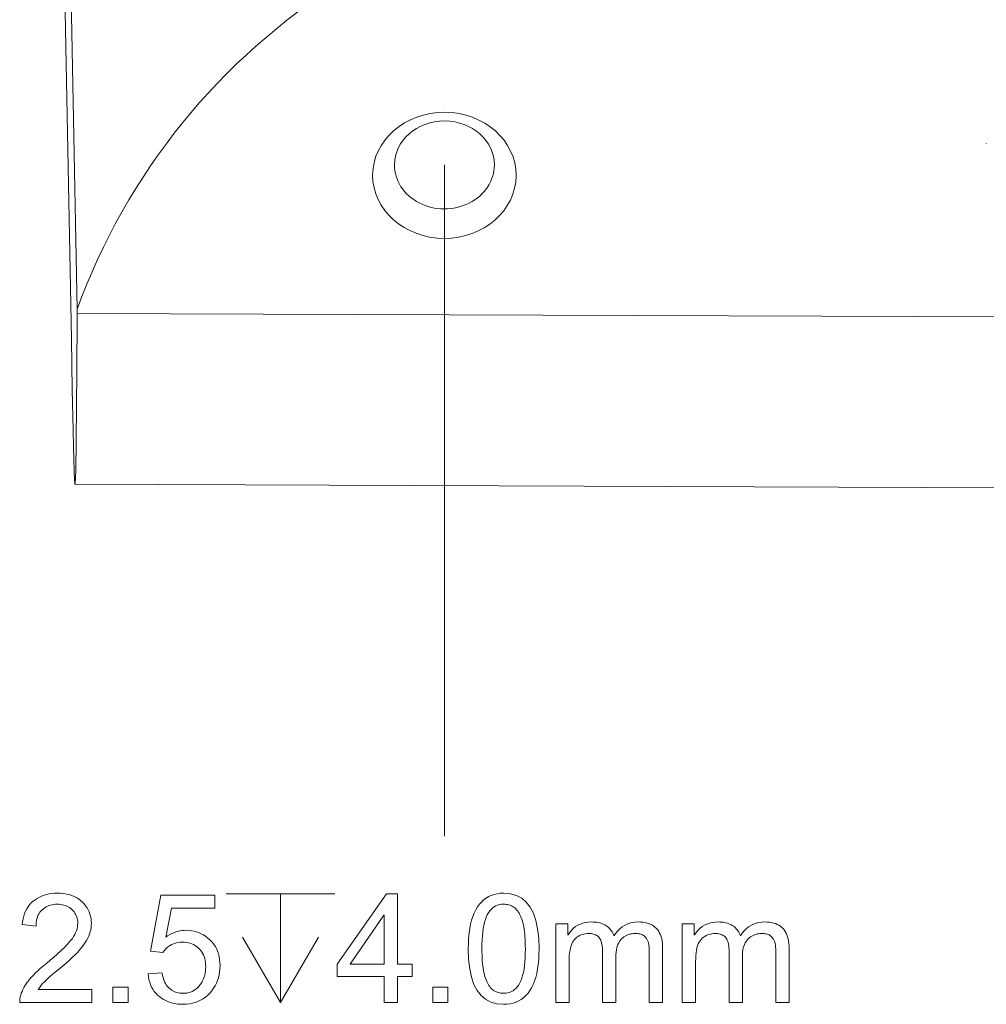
# Model space of a CAD drawing. Extents: x 0 to 841, y 0 to 594.
# Tile 73 of 88: x 667 to 689, y 426 to 449. Entities that reach past the tile are written whole.
import ezdxf

# ---------------------------------------------------------------- set-up
doc = ezdxf.new("R2010")
doc.units = 0

msp = doc.modelspace()

# ---------------------------------------------------------------- linework, layer by layer
at = {"color": 7, "lineweight": 13}
for p, q in [((668.434, 441.953), (667.539, 489.689)), ((668.434, 441.858), (745.441, 441.563)), ((776.289, 437.516), (668.385, 437.928))]:
    msp.add_line(p, q, dxfattribs=at)
at = {"color": 7, "lineweight": 13, "ltscale": 0.188009}
msp.add_line((668.301, 441.267), (668.156, 448.786), dxfattribs=at)
at = {"color": 7, "lineweight": 13, "ltscale": 0.000339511}
msp.add_line((689.345, 445.775), (689.345, 445.762), dxfattribs=at)
at = {"color": 7, "lineweight": 13, "ltscale": 0.385931}
msp.add_line((676.881, 445.271), (676.881, 429.834), dxfattribs=at)
at = {"color": 7, "lineweight": 13, "ltscale": 0.002393}
msp.add_line((668.434, 441.953), (668.434, 441.858), dxfattribs=at)
at = {"color": 7, "lineweight": 13}
for points in [[(668.434, 441.953), (668.543, 442.243), (668.657, 442.531), (668.777, 442.816), (668.904, 443.098), (669.037, 443.378), (669.176, 443.656), (669.319, 443.93), (669.469, 444.201), (669.624, 444.468), (669.784, 444.732), (669.95, 444.992), (670.121, 445.249), (670.297, 445.502), (670.479, 445.752), (670.666, 445.998), (670.856, 446.237), (671.051, 446.472), (671.25, 446.703), (671.455, 446.93), (671.664, 447.153), (671.878, 447.372), (672.095, 447.586), (672.318, 447.796), (672.546, 448.002), (672.779, 448.204), (673.017, 448.403), (673.259, 448.597), (673.509, 448.789)], [(668.385, 437.928), (668.385, 437.929), (668.385, 437.929), (668.385, 437.929), (668.386, 437.93), (668.388, 437.945), (668.391, 437.982), (668.395, 438.052), (668.401, 438.283), (668.411, 438.86), (668.42, 439.803), (668.425, 440.456), (668.434, 441.858)], [(668.301, 441.267), (668.323, 440.107), (668.342, 439.171), (668.351, 438.79), (668.366, 438.232), (668.375, 438.019), (668.379, 437.959), (668.383, 437.932), (668.384, 437.93), (668.384, 437.929), (668.384, 437.929), (668.385, 437.928)], [(671.86, 428.514), (674.36, 428.514)], [(673.11, 428.514), (673.11, 426.014)], [(672.235, 427.514), (673.11, 426.014), (673.985, 427.514)]]:
    msp.add_lwpolyline(points, dxfattribs=at)
for points in [[(668.769, 426.014), (667.113, 426.014), (667.114, 426.056), (667.119, 426.099), (667.126, 426.141), (667.136, 426.184), (667.15, 426.227), (667.166, 426.269), (667.185, 426.312), (667.207, 426.355), (667.232, 426.399), (667.26, 426.442), (667.292, 426.486), (667.33, 426.533), (667.372, 426.582), (667.419, 426.633), (667.472, 426.686), (667.53, 426.741), (667.593, 426.799), (667.661, 426.858), (667.734, 426.92), (667.812, 426.984), (667.861, 427.024), (667.909, 427.064), (667.956, 427.105), (668.001, 427.146), (668.046, 427.187), (668.09, 427.229), (668.132, 427.271), (668.174, 427.313), (668.214, 427.356), (668.254, 427.399), (668.291, 427.443), (668.324, 427.486), (668.353, 427.53), (668.378, 427.574), (668.399, 427.617), (668.417, 427.661), (668.431, 427.705), (668.44, 427.749), (668.446, 427.793), (668.448, 427.837), (668.447, 427.874), (668.443, 427.91), (668.436, 427.944), (668.427, 427.978), (668.415, 428.01), (668.4, 428.04), (668.382, 428.07), (668.362, 428.098), (668.34, 428.124), (668.314, 428.15), (668.287, 428.173), (668.258, 428.194), (668.227, 428.213), (668.196, 428.229), (668.163, 428.242), (668.128, 428.254), (668.092, 428.262), (668.055, 428.268), (668.016, 428.272), (667.976, 428.273), (667.935, 428.272), (667.896, 428.268), (667.858, 428.262), (667.821, 428.253), (667.786, 428.242), (667.752, 428.228), (667.719, 428.211), (667.688, 428.192), (667.658, 428.17), (667.63, 428.146), (667.603, 428.12), (667.579, 428.09), (667.558, 428.059), (667.54, 428.025), (667.524, 427.988), (667.511, 427.949), (667.501, 427.907), (667.494, 427.863), (667.49, 427.816), (667.488, 427.767), (667.172, 427.803), (667.18, 427.871), (667.192, 427.937), (667.207, 427.999), (667.226, 428.057), (667.249, 428.113), (667.276, 428.165), (667.307, 428.213), (667.342, 428.259), (667.38, 428.301), (667.422, 428.34), (667.468, 428.375), (667.515, 428.407), (667.565, 428.435), (667.618, 428.459), (667.673, 428.479), (667.73, 428.496), (667.79, 428.509), (667.852, 428.518), (667.916, 428.524), (667.982, 428.526), (668.055, 428.524), (668.123, 428.518), (668.189, 428.507), (668.251, 428.493), (668.31, 428.475), (668.366, 428.452), (668.418, 428.426), (668.468, 428.395), (668.514, 428.361), (668.556, 428.322), (668.595, 428.28), (668.63, 428.237), (668.661, 428.192), (668.688, 428.145), (668.71, 428.097), (668.729, 428.047), (668.743, 427.995), (668.754, 427.942), (668.76, 427.887), (668.762, 427.83), (668.76, 427.782), (668.755, 427.734), (668.746, 427.685), (668.734, 427.637), (668.719, 427.588), (668.7, 427.539), (668.677, 427.49), (668.651, 427.441), (668.622, 427.392), (668.589, 427.343), (668.551, 427.292), (668.506, 427.238), (668.454, 427.18), (668.395, 427.119), (668.33, 427.055), (668.257, 426.988), (668.178, 426.917), (668.092, 426.842), (667.999, 426.765), (667.899, 426.684), (667.847, 426.641), (667.798, 426.6), (667.753, 426.559), (667.711, 426.52), (667.673, 426.482), (667.639, 426.446), (667.609, 426.41), (667.582, 426.376), (667.559, 426.342), (667.539, 426.311), (668.769, 426.311)], [(670.471, 427.516), (670.516, 427.546), (670.563, 427.573), (670.609, 427.596), (670.656, 427.617), (670.703, 427.634), (670.751, 427.648), (670.799, 427.659), (670.847, 427.667), (670.896, 427.672), (670.945, 427.673), (671.006, 427.671), (671.066, 427.664), (671.125, 427.653), (671.181, 427.638), (671.237, 427.618), (671.29, 427.594), (671.342, 427.565), (671.393, 427.532), (671.441, 427.494), (671.489, 427.452), (671.533, 427.407), (671.572, 427.358), (671.607, 427.306), (671.637, 427.252), (671.663, 427.195), (671.683, 427.134), (671.7, 427.071), (671.711, 427.004), (671.718, 426.935), (671.721, 426.863), (671.718, 426.79), (671.711, 426.719), (671.699, 426.65), (671.683, 426.583), (671.662, 426.519), (671.636, 426.457), (671.605, 426.397), (671.57, 426.34), (671.53, 426.284), (671.485, 426.231), (671.437, 426.182), (671.385, 426.138), (671.331, 426.099), (671.273, 426.065), (671.213, 426.036), (671.15, 426.013), (671.084, 425.995), (671.015, 425.982), (670.943, 425.974), (670.868, 425.971), (670.806, 425.973), (670.746, 425.978), (670.688, 425.987), (670.632, 425.999), (670.577, 426.015), (670.523, 426.035), (670.472, 426.058), (670.422, 426.084), (670.374, 426.114), (670.327, 426.148), (670.284, 426.185), (670.244, 426.225), (670.208, 426.269), (670.176, 426.316), (670.147, 426.367), (670.123, 426.421), (670.103, 426.478), (670.086, 426.539), (670.073, 426.603), (670.065, 426.67), (670.385, 426.694), (670.394, 426.648), (670.405, 426.604), (670.417, 426.563), (670.431, 426.524), (670.447, 426.487), (670.464, 426.453), (670.484, 426.421), (670.505, 426.392), (670.528, 426.365), (670.552, 426.34), (670.579, 426.318), (670.606, 426.298), (670.635, 426.281), (670.664, 426.266), (670.695, 426.253), (670.727, 426.242), (670.761, 426.234), (670.795, 426.228), (670.831, 426.225), (670.868, 426.224), (670.914, 426.225), (670.958, 426.231), (671, 426.239), (671.041, 426.252), (671.079, 426.268), (671.116, 426.287), (671.152, 426.31), (671.185, 426.337), (671.217, 426.367), (671.246, 426.4), (671.274, 426.436), (671.299, 426.474), (671.32, 426.513), (671.339, 426.554), (671.355, 426.597), (671.368, 426.641), (671.378, 426.687), (671.386, 426.734), (671.39, 426.783), (671.391, 426.834), (671.39, 426.885), (671.385, 426.935), (671.378, 426.982), (671.368, 427.026), (671.354, 427.069), (671.338, 427.109), (671.319, 427.147), (671.297, 427.183), (671.271, 427.217), (671.243, 427.248), (671.213, 427.277), (671.18, 427.303), (671.146, 427.326), (671.111, 427.346), (671.073, 427.362), (671.034, 427.376), (670.994, 427.387), (670.951, 427.394), (670.907, 427.399), (670.861, 427.4), (670.803, 427.398), (670.749, 427.391), (670.696, 427.379), (670.647, 427.362), (670.6, 427.34), (670.556, 427.314), (670.515, 427.282), (670.476, 427.246), (670.441, 427.205), (670.407, 427.16), (670.118, 427.194), (670.361, 428.48), (671.601, 428.48), (671.601, 428.183), (670.605, 428.183)], [(676.141, 426.611), (675.803, 426.611), (675.803, 426.014), (675.496, 426.014), (675.496, 426.611), (674.413, 426.611), (674.413, 426.894), (675.551, 428.514), (675.803, 428.514), (675.803, 426.894), (676.141, 426.894)], [(678.243, 428.526), (678.398, 428.513), (678.537, 428.475), (678.659, 428.411), (678.765, 428.321), (678.855, 428.206), (678.928, 428.065), (678.985, 427.899), (679.026, 427.707), (679.05, 427.49), (679.059, 427.247), (679.056, 427.121), (679.05, 427.001), (679.04, 426.889), (679.025, 426.783), (679.006, 426.683), (678.983, 426.591), (678.955, 426.504), (678.924, 426.425), (678.888, 426.352), (678.848, 426.286), (678.804, 426.226), (678.756, 426.173), (678.705, 426.125), (678.65, 426.084), (678.591, 426.05), (678.529, 426.022), (678.463, 425.999), (678.394, 425.984), (678.32, 425.974), (678.243, 425.971), (678.089, 425.984), (677.951, 426.022), (677.829, 426.086), (677.723, 426.175), (677.633, 426.29), (677.56, 426.43), (677.503, 426.596), (677.463, 426.788), (677.438, 427.004), (677.43, 427.247), (677.432, 427.373), (677.438, 427.492), (677.449, 427.605), (677.464, 427.711), (677.483, 427.811), (677.506, 427.904), (677.533, 427.99), (677.565, 428.07), (677.601, 428.143), (677.641, 428.209), (677.685, 428.27), (677.732, 428.323), (677.783, 428.371), (677.838, 428.412), (677.897, 428.447), (677.959, 428.475), (678.024, 428.497), (678.094, 428.513), (678.167, 428.523)], [(678.243, 426.224), (678.292, 426.226), (678.337, 426.233), (678.381, 426.245), (678.422, 426.262), (678.46, 426.283), (678.497, 426.31), (678.53, 426.341), (678.562, 426.377), (678.59, 426.418), (678.617, 426.463), (678.641, 426.514), (678.662, 426.571), (678.681, 426.634), (678.698, 426.704), (678.712, 426.779), (678.723, 426.86), (678.732, 426.948), (678.738, 427.041), (678.742, 427.141), (678.743, 427.247), (678.742, 427.321), (678.741, 427.392), (678.738, 427.459), (678.734, 427.524), (678.729, 427.585), (678.723, 427.643), (678.716, 427.698), (678.708, 427.749), (678.698, 427.798), (678.688, 427.843), (678.676, 427.885), (678.663, 427.925), (678.649, 427.963), (678.634, 427.999), (678.618, 428.032), (678.601, 428.064), (678.582, 428.093), (678.563, 428.12), (678.542, 428.144), (678.521, 428.167), (678.498, 428.187), (678.474, 428.205), (678.448, 428.221), (678.422, 428.235), (678.395, 428.247), (678.366, 428.256), (678.336, 428.264), (678.305, 428.269), (678.273, 428.272), (678.24, 428.273), (678.192, 428.271), (678.146, 428.264), (678.103, 428.251), (678.062, 428.234), (678.023, 428.212), (677.987, 428.186), (677.954, 428.154), (677.923, 428.117), (677.894, 428.076), (677.868, 428.029), (677.845, 427.978), (677.823, 427.92), (677.805, 427.857), (677.789, 427.787), (677.775, 427.712), (677.764, 427.631), (677.755, 427.544), (677.749, 427.451), (677.745, 427.352), (677.744, 427.247), (677.744, 427.174), (677.746, 427.104), (677.749, 427.037), (677.753, 426.973), (677.758, 426.912), (677.764, 426.854), (677.771, 426.8), (677.78, 426.749), (677.789, 426.7), (677.8, 426.655), (677.812, 426.612), (677.825, 426.572), (677.839, 426.534), (677.854, 426.498), (677.87, 426.465), (677.887, 426.433), (677.906, 426.404), (677.925, 426.377), (677.945, 426.353), (677.967, 426.33), (677.99, 426.31), (678.014, 426.292), (678.039, 426.276), (678.065, 426.262), (678.092, 426.25), (678.12, 426.241), (678.149, 426.233), (678.179, 426.228), (678.211, 426.225)], [(675.496, 426.894), (675.496, 428.023), (675.489, 428.023), (674.713, 426.894)], [(681.901, 426.014), (681.594, 426.014), (681.594, 427.156), (681.594, 427.181), (681.594, 427.205), (681.593, 427.229), (681.592, 427.251), (681.59, 427.273), (681.588, 427.295), (681.586, 427.315), (681.583, 427.335), (681.581, 427.354), (681.577, 427.372), (681.573, 427.39), (681.568, 427.407), (681.562, 427.424), (681.555, 427.44), (681.547, 427.456), (681.538, 427.472), (681.527, 427.487), (681.516, 427.502), (681.503, 427.517), (681.49, 427.531), (681.475, 427.544), (681.458, 427.556), (681.44, 427.566), (681.42, 427.575), (681.399, 427.582), (681.376, 427.589), (681.352, 427.594), (681.326, 427.597), (681.298, 427.599), (681.269, 427.6), (681.233, 427.598), (681.198, 427.595), (681.165, 427.588), (681.132, 427.58), (681.1, 427.568), (681.07, 427.554), (681.04, 427.538), (681.011, 427.519), (680.983, 427.498), (680.957, 427.474), (680.932, 427.447), (680.909, 427.417), (680.89, 427.384), (680.873, 427.348), (680.858, 427.308), (680.846, 427.266), (680.837, 427.22), (680.831, 427.171), (680.827, 427.119), (680.825, 427.064), (680.825, 426.014), (680.518, 426.014), (680.518, 427.19), (680.517, 427.236), (680.515, 427.279), (680.511, 427.318), (680.505, 427.355), (680.498, 427.389), (680.489, 427.419), (680.478, 427.447), (680.465, 427.472), (680.451, 427.494), (680.436, 427.513), (680.418, 427.529), (680.4, 427.544), (680.38, 427.557), (680.358, 427.568), (680.336, 427.578), (680.311, 427.586), (680.286, 427.592), (680.259, 427.596), (680.231, 427.599), (680.201, 427.6), (680.162, 427.598), (680.125, 427.594), (680.089, 427.587), (680.054, 427.578), (680.021, 427.566), (679.989, 427.551), (679.959, 427.533), (679.93, 427.512), (679.902, 427.489), (679.876, 427.463), (679.852, 427.434), (679.831, 427.399), (679.811, 427.36), (679.795, 427.316), (679.781, 427.268), (679.77, 427.214), (679.761, 427.156), (679.754, 427.093), (679.75, 427.026), (679.749, 426.953), (679.749, 426.014), (679.442, 426.014), (679.442, 427.823), (679.719, 427.823), (679.719, 427.571), (679.725, 427.571), (679.764, 427.626), (679.806, 427.676), (679.851, 427.72), (679.9, 427.758), (679.953, 427.791), (680.008, 427.817), (680.068, 427.838), (680.13, 427.852), (680.196, 427.861), (680.266, 427.864), (680.305, 427.863), (680.343, 427.861), (680.379, 427.857), (680.414, 427.851), (680.448, 427.844), (680.48, 427.836), (680.511, 427.825), (680.54, 427.813), (680.568, 427.8), (680.594, 427.785), (680.619, 427.768), (680.643, 427.75), (680.665, 427.73), (680.686, 427.709), (680.705, 427.686), (680.723, 427.661), (680.74, 427.635), (680.755, 427.607), (680.769, 427.578), (680.781, 427.547), (680.823, 427.607), (680.868, 427.661), (680.916, 427.709), (680.967, 427.75), (681.021, 427.785), (681.078, 427.813), (681.139, 427.836), (681.202, 427.851), (681.269, 427.861), (681.339, 427.864), (681.393, 427.863), (681.445, 427.858), (681.495, 427.85), (681.541, 427.84), (681.585, 427.826), (681.626, 427.809), (681.664, 427.79), (681.699, 427.767), (681.731, 427.741), (681.761, 427.712), (681.787, 427.68), (681.811, 427.646), (681.832, 427.608), (681.851, 427.567), (681.866, 427.523), (681.879, 427.476), (681.889, 427.425), (681.896, 427.372), (681.9, 427.316), (681.901, 427.257)], [(684.811, 426.014), (684.504, 426.014), (684.504, 427.156), (684.503, 427.181), (684.503, 427.205), (684.502, 427.229), (684.501, 427.251), (684.499, 427.273), (684.497, 427.295), (684.495, 427.315), (684.493, 427.335), (684.49, 427.354), (684.487, 427.372), (684.483, 427.39), (684.478, 427.407), (684.471, 427.424), (684.464, 427.44), (684.456, 427.456), (684.447, 427.472), (684.436, 427.487), (684.425, 427.502), (684.412, 427.517), (684.399, 427.531), (684.384, 427.544), (684.367, 427.556), (684.349, 427.566), (684.329, 427.575), (684.308, 427.582), (684.285, 427.589), (684.261, 427.594), (684.235, 427.597), (684.207, 427.599), (684.178, 427.6), (684.142, 427.598), (684.108, 427.595), (684.074, 427.588), (684.041, 427.58), (684.01, 427.568), (683.979, 427.554), (683.949, 427.538), (683.92, 427.519), (683.893, 427.498), (683.866, 427.474), (683.841, 427.447), (683.819, 427.417), (683.799, 427.384), (683.782, 427.348), (683.767, 427.308), (683.756, 427.266), (683.746, 427.22), (683.74, 427.171), (683.736, 427.119), (683.735, 427.064), (683.735, 426.014), (683.428, 426.014), (683.428, 427.19), (683.427, 427.236), (683.424, 427.279), (683.42, 427.318), (683.414, 427.355), (683.407, 427.389), (683.398, 427.419), (683.387, 427.447), (683.375, 427.472), (683.361, 427.494), (683.345, 427.513), (683.328, 427.529), (683.309, 427.544), (683.289, 427.557), (683.268, 427.568), (683.245, 427.578), (683.221, 427.586), (683.195, 427.592), (683.168, 427.596), (683.14, 427.599), (683.11, 427.6), (683.072, 427.598), (683.034, 427.594), (682.998, 427.587), (682.963, 427.578), (682.93, 427.566), (682.898, 427.551), (682.868, 427.533), (682.839, 427.512), (682.812, 427.489), (682.786, 427.463), (682.761, 427.434), (682.74, 427.399), (682.721, 427.36), (682.704, 427.316), (682.69, 427.268), (682.679, 427.214), (682.67, 427.156), (682.664, 427.093), (682.66, 427.026), (682.659, 426.953), (682.659, 426.014), (682.352, 426.014), (682.352, 427.823), (682.628, 427.823), (682.628, 427.571), (682.635, 427.571), (682.673, 427.626), (682.715, 427.676), (682.761, 427.72), (682.81, 427.758), (682.862, 427.791), (682.918, 427.817), (682.977, 427.838), (683.04, 427.852), (683.106, 427.861), (683.175, 427.864), (683.214, 427.863), (683.252, 427.861), (683.289, 427.857), (683.323, 427.851), (683.357, 427.844), (683.389, 427.836), (683.42, 427.825), (683.449, 427.813), (683.477, 427.8), (683.503, 427.785), (683.529, 427.768), (683.552, 427.75), (683.574, 427.73), (683.595, 427.709), (683.615, 427.686), (683.633, 427.661), (683.649, 427.635), (683.664, 427.607), (683.678, 427.578), (683.69, 427.547), (683.732, 427.607), (683.777, 427.661), (683.825, 427.709), (683.876, 427.75), (683.93, 427.785), (683.988, 427.813), (684.048, 427.836), (684.112, 427.851), (684.178, 427.861), (684.248, 427.864), (684.303, 427.863), (684.355, 427.858), (684.404, 427.85), (684.45, 427.84), (684.494, 427.826), (684.535, 427.809), (684.573, 427.79), (684.608, 427.767), (684.64, 427.741), (684.67, 427.712), (684.697, 427.68), (684.721, 427.646), (684.742, 427.608), (684.76, 427.567), (684.775, 427.523), (684.788, 427.476), (684.798, 427.425), (684.805, 427.372), (684.809, 427.316), (684.811, 427.257)], [(669.608, 426.014), (669.258, 426.014), (669.258, 426.363), (669.608, 426.363)], [(676.963, 426.014), (676.613, 426.014), (676.613, 426.363), (676.963, 426.363)]]:
    msp.add_lwpolyline(points, close=True, dxfattribs=at)
for centre, major_axis, start_param, end_param in [((676.881, 445.032), (-1.65, -0.001), 4.707423, 10.990608), ((676.881, 445.271), (-1.15, -0.001), 3.136627, 6.278219), ((676.881, 445.271), (-1.15, -0.001), 6.278219, 9.419812)]:
    msp.add_ellipse(centre, major_axis=major_axis, ratio=0.878593, start_param=start_param, end_param=end_param, dxfattribs=at)

doc.saveas('drawing.dxf')
